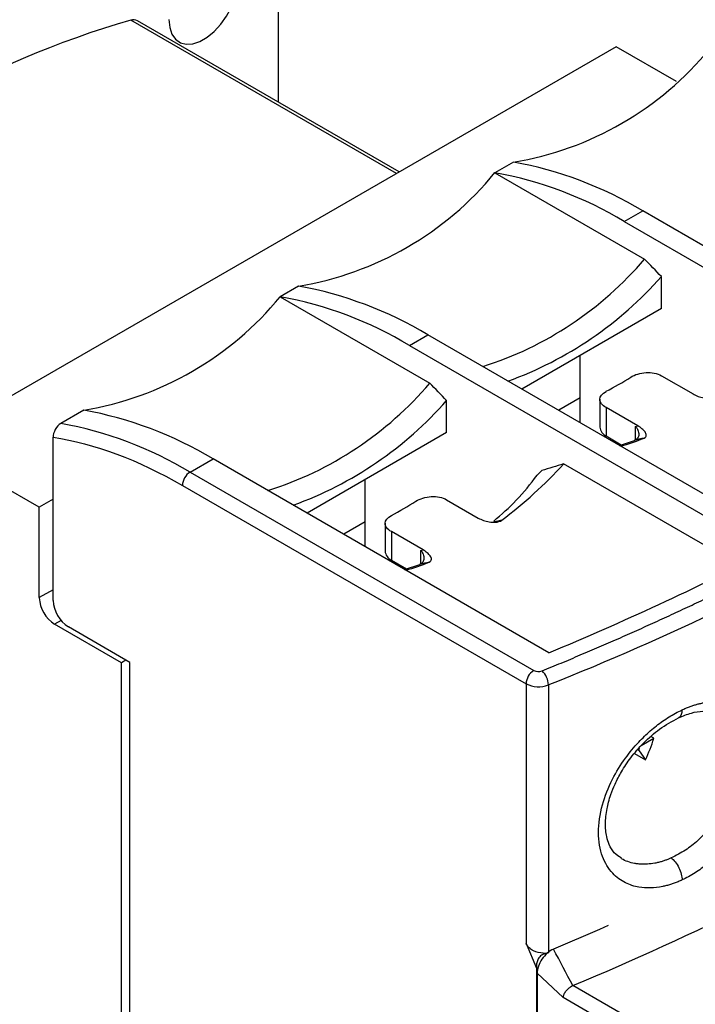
# Model space of a CAD drawing. Header units: inches. Extents: x 0.5 to 21.5, y 0.5 to 16.5.
# Tile 21 of 23: x 18.6 to 19.8, y 13.4 to 15.2. Entities that reach past the tile are written whole.
import ezdxf

# ---------------------------------------------------------------- set-up
doc = ezdxf.new("R2010")
doc.units = ezdxf.units.IN
doc.header["$LTSCALE"] = 2
doc.header["$MEASUREMENT"] = 0

msp = doc.modelspace()

# ---------------------------------------------------------------- linework, layer by layer
for p, q in [((19.0725, 15.0281), (19.0725, 15.4829)), ((19.2865, 14.8988), (18.8046, 15.177)), ((19.2915, 14.9017), (18.8166, 15.1758)), ((19.685, 15.1288), (18.4378, 14.4088)), ((19.7944, 15.0657), (19.685, 15.1288)), ((19.4985, 14.9195), (19.4651, 14.9002)), ((19.4651, 14.9002), (19.7365, 14.7435)), ((19.6997, 14.8118), (19.7332, 14.831)), ((20.3816, 14.4567), (19.7332, 14.831)), ((19.6997, 14.8118), (20.3501, 14.4363)), ((19.7671, 14.6539), (19.7671, 14.7118)), ((19.1087, 14.6945), (19.0753, 14.6752)), ((19.0753, 14.6752), (19.3468, 14.5185)), ((19.7671, 14.6539), (19.5138, 14.5077)), ((19.31, 14.5868), (19.3434, 14.6061)), ((19.9937, 14.2306), (19.3434, 14.6061)), ((19.31, 14.5868), (19.9585, 14.2124)), ((19.6196, 14.4466), (19.6196, 14.5688)), ((19.7671, 14.5318), (19.8246, 14.4987)), ((19.3774, 14.4289), (19.3774, 14.4868)), ((19.6196, 14.4916), (19.5807, 14.4691)), ((19.6554, 14.4891), (19.6554, 14.4386)), ((18.719, 14.4695), (18.6772, 14.4454)), ((19.7244, 14.4408), (19.6669, 14.474)), ((19.6669, 14.474), (19.6669, 14.4225)), ((19.7203, 14.4398), (19.7244, 14.4408)), ((19.7203, 14.4156), (19.7203, 14.4398)), ((18.6633, 14.1243), (18.6633, 14.4202)), ((19.3774, 14.4289), (19.1241, 14.2827)), ((19.6669, 14.4225), (19.6943, 14.4067)), ((18.6382, 14.2931), (18.4378, 14.4088)), ((19.6908, 14.4055), (19.7185, 14.4146)), ((18.9119, 14.357), (18.9537, 14.3811)), ((19.5629, 14.0293), (18.9537, 14.3811)), ((19.9091, 14.1874), (19.5897, 14.3718)), ((18.9119, 14.357), (19.5354, 13.997)), ((18.898, 14.3328), (19.5215, 13.9729)), ((19.2298, 14.2216), (19.2298, 14.3438)), ((18.6633, 14.3076), (18.6382, 14.2931)), ((18.6382, 14.1292), (18.6382, 14.2931)), ((19.3774, 14.3068), (19.4349, 14.2737)), ((19.2298, 14.2666), (19.1909, 14.2441)), ((19.2656, 14.2641), (19.2656, 14.2136)), ((19.4773, 14.2696), (19.4601, 14.2654)), ((19.3346, 14.2158), (19.2772, 14.249)), ((19.2772, 14.249), (19.2772, 14.1975)), ((19.3305, 14.2148), (19.3346, 14.2158)), ((19.3305, 14.1906), (19.3305, 14.2148)), ((19.2772, 14.1975), (19.3046, 14.1817)), ((19.3011, 14.1805), (19.3288, 14.1896)), ((18.6633, 14.1436), (18.6382, 14.1292)), ((18.6778, 14.0877), (18.6661, 14.081)), ((18.7872, 14.011), (18.6661, 14.081)), ((18.8025, 14.0118), (18.6911, 14.0761)), ((18.7955, 14.0159), (18.7872, 14.011)), ((18.7872, 12.0951), (18.7872, 14.011)), ((18.8025, 13.1117), (18.8025, 14.0118)), ((19.5215, 13.9729), (19.5215, 13.5018)), ((19.562, 13.9709), (19.562, 13.4851)), ((19.7303, 13.8609), (19.7533, 13.8741)), ((19.7533, 13.8741), (19.7482, 13.8771)), ((19.7185, 13.8466), (19.7382, 13.8352)), ((19.7267, 13.8515), (19.7241, 13.853)), ((19.7267, 13.8515), (19.7382, 13.8352)), ((19.5215, 13.5018), (19.5402, 13.4573)), ((19.5548, 13.4829), (19.5526, 13.4841)), ((19.5402, 13.4573), (19.5402, 13.4413)), ((19.5402, 13.4413), (19.5402, 11.7889)), ((19.5416, 13.4478), (19.5416, 13.4469)), ((19.5889, 13.4036), (19.5416, 13.4478)), ((19.5416, 13.4469), (19.5416, 13.0515)), ((19.7671, 13.3328), (19.6066, 13.4255)), ((19.7671, 13.3007), (19.5889, 13.4036))]:
    msp.add_line(p, q)
at = {"flags": 128}
for points in [[(18.8735, 15.1778), (18.8749, 15.1636), (18.8789, 15.1515), (18.8855, 15.1422), (18.8942, 15.136), (18.9048, 15.1332), (18.9168, 15.134), (18.9296, 15.1382), (18.9427, 15.1458), (18.9555, 15.1563), (18.9674, 15.1694), (18.978, 15.1844), (18.9868, 15.2007), (18.9933, 15.2176), (18.9974, 15.2343), (18.9988, 15.2501)], [(19.6708, 13.5346), (19.6545, 13.5273), (19.5714, 13.4916)]]:
    msp.add_lwpolyline(points, dxfattribs=at)
for centre, radius, start, end in [((19.8302, 12.4942), 3.1911, 112.6224, 132.5656), ((20.025, 12.3817), 3.1911, 112.6224, 132.5656), ((19.2798, 13.5325), 1.7118, 106.1175, 133.8771), ((18.8091, 15.162), 0.0157, 61.4667, 106.9063), ((19.4045, 15.4936), 0.5818, 279.2903, 320.7043), ((19.3721, 14.2284), 0.7025, 59.076, 79.6396), ((19.0148, 15.2687), 0.5818, 279.2903, 320.7043), ((19.3387, 14.2091), 0.7025, 59.076, 79.6396), ((19.2514, 15.1558), 0.6367, 287.5069, 319.6378), ((19.2574, 15.1608), 0.6793, 289.9098, 318.6215), ((18.9824, 14.0034), 0.7025, 59.076, 79.6396), ((18.6251, 15.0437), 0.5818, 279.2903, 320.7043), ((18.949, 13.9841), 0.7025, 59.076, 79.6396), ((17.7953, 18.4285), 4.7949, 291.6193, 308.3754), ((19.3927, 15.03), 0.5936, 297.5145, 302.4801), ((18.8617, 14.9308), 0.6367, 287.5069, 319.6378), ((18.8677, 14.9358), 0.6793, 289.9098, 318.6215), ((18.5926, 13.7784), 0.7025, 59.076, 79.6396), ((18.5509, 13.7543), 0.7025, 59.076, 79.6396), ((19.6751, 14.4405), 0.0198, 185.6948, 245.6253), ((19.573, 14.8184), 0.4315, 286.1976, 292.1323), ((18.969, 14.9417), 0.8427, 307.0997, 317.4473), ((18.9282, 14.3315), 0.0303, 122.6054, 177.3945), ((18.8409, 15.0374), 0.9808, 315.602, 316.3038), ((19.0029, 14.805), 0.5936, 297.5145, 302.4801), ((19.2853, 14.2155), 0.0198, 185.6948, 245.6253), ((17.4312, 19.1543), 5.5507, 292.5851, 297.0854), ((19.1833, 14.5934), 0.4315, 286.1976, 292.1323), ((18.6987, 14.1319), 0.0605, 182.6055, 237.3945), ((18.7237, 14.1271), 0.0605, 182.6055, 237.3945), ((19.5517, 13.9715), 0.0303, 122.6055, 177.3945), ((19.5438, 14.0135), 0.0185, 242.9066, 291.5127), ((19.526, 13.97), 0.036, 1.4697, 46.9273), ((19.5439, 14.0168), 0.0493, 242.9065, 291.5128), ((19.5099, 13.9461), 0.2538, 334.0713, 343.5173), ((19.7313, 13.8539), 0.00523, 156.7021, 206.9236), ((17.3256, 18.8689), 5.902, 292.73513, 299.69749)]:
    msp.add_arc(centre, radius, start, end)
for centre, major_axis, start_param in [((19.5437, 13.5146), (0.0265, -0.0243), 5.566785), ((16.6093, 18.2602), (4.302, -3.9345), 5.895686)]:
    msp.add_ellipse(centre, major_axis=major_axis, ratio=0.697875, start_param=start_param, end_param=5.897407)
for points in [[(19.7671, 14.7118), (19.7569, 14.7224), (19.7467, 14.7329), (19.7365, 14.7435)], [(19.3774, 14.4868), (19.3672, 14.4974), (19.357, 14.5079), (19.3468, 14.5185)], [(18.6633, 14.4202), (18.7385, 14.4086), (18.8179, 14.3791), (18.898, 14.3328)], [(19.7356, 14.4187), (19.7299, 14.4173), (19.7242, 14.416), (19.7185, 14.4146)], [(19.5897, 14.3718), (19.5765, 14.3678), (19.5632, 14.3638), (19.55, 14.3599)], [(19.3458, 14.1937), (19.3402, 14.1923), (19.3345, 14.191), (19.3288, 14.1896)], [(19.6063, 13.4254), (19.5946, 13.4474), (19.583, 13.4695), (19.5714, 13.4916)], [(19.6066, 13.4255), (19.6065, 13.4255), (19.6064, 13.4254), (19.6063, 13.4254)]]:
    msp.add_open_spline(points, degree=3)
for points, knots in [([(19.5506, 13.9963), (19.5622, 14.0011), (19.5854, 14.0106), (19.6199, 14.0252), (19.6543, 14.0398), (19.6884, 14.0547), (19.7223, 14.0697), (19.756, 14.0849), (19.7894, 14.1003), (19.8227, 14.1158), (19.8557, 14.1315), (19.9324, 14.1685), (20.0504, 14.2285), (20.2052, 14.3142), (20.3537, 14.4036), (20.4671, 14.4779), (20.5491, 14.535), (20.6026, 14.5735), (20.6549, 14.6126), (20.7062, 14.652), (20.7394, 14.6788), (20.756, 14.6922)], [0, 0, 0, 0, 0.024966, 0.049925, 0.074879, 0.09983, 0.124779, 0.149729, 0.174681, 0.199636, 0.224597, 0.249565, 0.374777, 0.500001, 0.625213, 0.750437, 0.800362, 0.850266, 0.900165, 0.950071, 1, 1, 1, 1]), ([(19.7114, 14.5292), (19.7151, 14.5316), (19.7194, 14.5335), (19.729, 14.5363), (19.7341, 14.5372), (19.7495, 14.5381), (19.7597, 14.5361), (19.7671, 14.5318)], [0, 0, 0, 0, 0.25, 0.25, 0.5, 0.5, 1, 1, 1, 1]), ([(19.6669, 14.474), (19.6632, 14.4761), (19.6603, 14.4785), (19.6564, 14.4837), (19.6554, 14.4864), (19.6554, 14.4944), (19.6595, 14.4997), (19.6669, 14.5035)], [0, 0, 0, 0, 0.25, 0.25, 0.5, 0.5, 1, 1, 1, 1]), ([(19.8246, 14.4987), (19.8274, 14.497), (19.8305, 14.4956), (19.8371, 14.4932), (19.8407, 14.4923), (19.8481, 14.491), (19.8521, 14.4907), (19.86, 14.4914), (19.8642, 14.4924), (19.867, 14.4945)], [0, 0, 0, 0, 0.25, 0.25, 0.5, 0.5, 0.75, 0.75, 1, 1, 1, 1]), ([(18.6772, 14.4454), (18.6734, 14.4432), (18.6698, 14.4391), (18.6647, 14.4298), (18.6633, 14.4246), (18.6633, 14.4202)], [0, 0, 0, 0, 0.5, 0.5, 1, 1, 1, 1]), ([(19.7203, 14.4398), (19.7208, 14.4391), (19.7218, 14.4379), (19.723, 14.436), (19.7239, 14.4344), (19.7249, 14.4321), (19.7258, 14.4291), (19.7262, 14.4253), (19.7256, 14.4218), (19.724, 14.4186), (19.7217, 14.4161), (19.7196, 14.4151), (19.7185, 14.4146)], [0, 0, 0, 0, 0.0775514, 0.1446693, 0.2013529, 0.2476032, 0.3803809, 0.4978801, 0.631568, 0.7589806, 0.8813339, 1, 1, 1, 1]), ([(19.7356, 14.4187), (19.7384, 14.4198), (19.7395, 14.4218), (19.7396, 14.4258), (19.7387, 14.4278), (19.736, 14.4318), (19.7341, 14.4337), (19.7297, 14.4374), (19.7272, 14.4392), (19.7244, 14.4408)], [0, 0, 0, 0, 0.25, 0.25, 0.5, 0.5, 0.75, 0.75, 1, 1, 1, 1]), ([(19.4628, 14.2679), (19.4769, 14.2802), (19.5063, 14.3058), (19.5295, 14.3357), (19.5416, 14.3512)], [0, 0, 0, 0, 0.481593, 1, 1, 1, 1]), ([(19.3217, 14.3042), (19.3254, 14.3066), (19.3297, 14.3085), (19.3392, 14.3113), (19.3444, 14.3122), (19.3598, 14.3131), (19.37, 14.3111), (19.3774, 14.3068)], [0, 0, 0, 0, 0.25, 0.25, 0.5, 0.5, 1, 1, 1, 1]), ([(19.2772, 14.249), (19.2735, 14.2511), (19.2706, 14.2535), (19.2666, 14.2587), (19.2656, 14.2614), (19.2656, 14.2695), (19.2698, 14.2747), (19.2772, 14.2785)], [0, 0, 0, 0, 0.25, 0.25, 0.5, 0.5, 1, 1, 1, 1]), ([(19.4349, 14.2737), (19.4377, 14.272), (19.4408, 14.2706), (19.4473, 14.2682), (19.4509, 14.2673), (19.4584, 14.266), (19.4624, 14.2657), (19.4703, 14.2664), (19.4744, 14.2674), (19.4773, 14.2696)], [0, 0, 0, 0, 0.25, 0.25, 0.5, 0.5, 0.75, 0.75, 1, 1, 1, 1]), ([(19.3305, 14.2148), (19.3311, 14.2141), (19.3321, 14.2129), (19.3333, 14.211), (19.3342, 14.2094), (19.3352, 14.2071), (19.3361, 14.2041), (19.3364, 14.2003), (19.3359, 14.1968), (19.3343, 14.1937), (19.3319, 14.1911), (19.3298, 14.1901), (19.3288, 14.1896)], [0, 0, 0, 0, 0.0775514, 0.1446693, 0.2013529, 0.2476032, 0.3803809, 0.4978801, 0.631568, 0.7589806, 0.8813339, 1, 1, 1, 1]), ([(19.3458, 14.1937), (19.3487, 14.1948), (19.3498, 14.1968), (19.3499, 14.2008), (19.349, 14.2028), (19.3462, 14.2068), (19.3444, 14.2087), (19.34, 14.2124), (19.3375, 14.2142), (19.3346, 14.2158)], [0, 0, 0, 0, 0.25, 0.25, 0.5, 0.5, 0.75, 0.75, 1, 1, 1, 1]), ([(19.8046, 13.9256), (19.8068, 13.9266), (19.8112, 13.9286), (19.8178, 13.9312), (19.8243, 13.9335), (19.8307, 13.9355), (19.8371, 13.9371), (19.8434, 13.9385), (19.8496, 13.9395), (19.8558, 13.9402), (19.8644, 13.9408), (19.8751, 13.9405), (19.8874, 13.9386), (19.8989, 13.9351), (19.9129, 13.9283), (19.9279, 13.9161), (19.9412, 13.896), (19.9493, 13.8711), (19.9521, 13.8423), (19.9493, 13.8108), (19.9412, 13.7778), (19.9279, 13.7445), (19.9129, 13.7175), (19.8989, 13.6971), (19.8874, 13.6824), (19.875, 13.6686), (19.8628, 13.6566), (19.8509, 13.6463), (19.8396, 13.6375), (19.8281, 13.6297), (19.8164, 13.6228), (19.8085, 13.6189), (19.8046, 13.617)], [0, 0, 0, 0, 0.014266, 0.028438, 0.042541, 0.056602, 0.07065, 0.084711, 0.098814, 0.112984, 0.127249, 0.158704, 0.190167, 0.221385, 0.252597, 0.31462, 0.376465, 0.438241, 0.500026, 0.561811, 0.623587, 0.685433, 0.747454, 0.778659, 0.809882, 0.841336, 0.872795, 0.898392, 0.923752, 0.949034, 0.974397, 1, 1, 1, 1]), ([(19.8046, 13.617), (19.8022, 13.6159), (19.7975, 13.6138), (19.7904, 13.6111), (19.7834, 13.6087), (19.7764, 13.6067), (19.7641, 13.6039), (19.747, 13.6018), (19.7285, 13.6031), (19.7136, 13.6067), (19.6967, 13.6136), (19.6763, 13.6288), (19.6577, 13.6592), (19.6504, 13.7022), (19.6575, 13.7515), (19.6759, 13.7981), (19.6964, 13.8312), (19.7134, 13.8531), (19.7283, 13.8701), (19.7468, 13.888), (19.7655, 13.9027), (19.781, 13.9129), (19.7927, 13.9198), (19.8006, 13.9237), (19.8046, 13.9256)], [0, 0, 0, 0, 0.01523, 0.03041, 0.045574, 0.060755, 0.075988, 0.125681, 0.175311, 0.207079, 0.23882, 0.31397, 0.401502, 0.499176, 0.597043, 0.684885, 0.760357, 0.792228, 0.824139, 0.873956, 0.92385, 0.949259, 0.97459, 1, 1, 1, 1]), ([(19.8726, 13.9166), (19.8728, 13.9165), (19.879, 13.914), (19.8884, 13.9046), (19.8998, 13.8883), (19.9067, 13.8673), (19.9091, 13.8432), (19.9067, 13.8167), (19.8998, 13.7891), (19.8886, 13.7616), (19.8753, 13.738), (19.8614, 13.7185), (19.848, 13.7028), (19.8313, 13.6864), (19.8102, 13.6697), (19.7936, 13.6613), (19.7848, 13.6569)], [0, 0, 0, 0, 0.002177, 0.083956, 0.166301, 0.249239, 0.332793, 0.416346, 0.499284, 0.581631, 0.663412, 0.718367, 0.77405, 0.830468, 0.911241, 1, 1, 1, 1]), ([(19.8046, 13.9256), (19.8043, 13.9225), (19.8039, 13.9178), (19.8014, 13.9137), (19.7996, 13.9118), (19.7983, 13.9114), (19.798, 13.9113)], [0, 0, 0, 0, 0.449141, 0.690923, 0.937835, 1, 1, 1, 1]), ([(19.7981, 13.9112), (19.806, 13.9145), (19.8217, 13.9209), (19.8425, 13.924), (19.8588, 13.9232), (19.8667, 13.919), (19.8697, 13.9174)], [0, 0, 0, 0, 0.283892, 0.56182, 0.835597, 1, 1, 1, 1]), ([(19.6946, 13.6566), (19.69, 13.6595), (19.6807, 13.6655), (19.6725, 13.6796), (19.6679, 13.6939), (19.6659, 13.7067), (19.6654, 13.7191), (19.6661, 13.7322), (19.6681, 13.7454), (19.6712, 13.7588), (19.6758, 13.7737), (19.6833, 13.7922), (19.695, 13.8148), (19.712, 13.8403), (19.7352, 13.8671), (19.7646, 13.8931), (19.7865, 13.9049), (19.7981, 13.9112)], [0, 0, 0, 0, 0.084487, 0.1720446, 0.239539, 0.2864857, 0.3280446, 0.3707944, 0.4158411, 0.4511492, 0.4928423, 0.5468209, 0.6131096, 0.6916807, 0.7824576, 0.8853011, 1, 1, 1, 1]), ([(19.7848, 13.6569), (19.7832, 13.6562), (19.7797, 13.6547), (19.7742, 13.6526), (19.7683, 13.6506), (19.7618, 13.6488), (19.7529, 13.6469), (19.7427, 13.6456), (19.7338, 13.6454), (19.7283, 13.6457), (19.7253, 13.646), (19.7227, 13.6463), (19.7205, 13.6466), (19.7106, 13.6484), (19.7017, 13.6513), (19.6945, 13.6558), (19.6943, 13.6559)], [0, 0, 0, 0, 0.0501351, 0.105331, 0.1655875, 0.2309045, 0.3012819, 0.4390071, 0.5506466, 0.5880026, 0.6211802, 0.6501796, 0.6750006, 0.6956431, 0.9919722, 1, 1, 1, 1]), ([(19.7848, 13.6569), (19.7872, 13.6552), (19.7897, 13.6529), (19.7945, 13.6469), (19.7969, 13.6432), (19.8007, 13.6354), (19.8022, 13.6313), (19.8041, 13.6236), (19.8046, 13.62), (19.8046, 13.617)], [0, 0, 0, 0, 0.25, 0.25, 0.5, 0.5, 0.75, 0.75, 1, 1, 1, 1]), ([(19.5526, 13.4841), (19.5467, 13.4845), (19.5404, 13.4857), (19.5319, 13.49), (19.5293, 13.4918), (19.5259, 13.4951), (19.5248, 13.4963), (19.523, 13.4989), (19.5221, 13.5003), (19.5215, 13.5018)], [0, 0, 0, 0, 0.5, 0.5, 0.75, 0.75, 0.875, 0.875, 1, 1, 1, 1]), ([(19.5714, 13.4916), (19.5634, 13.4882), (19.5557, 13.4812), (19.5449, 13.4651), (19.5416, 13.4558), (19.5416, 13.4478)], [0, 0, 0, 0, 0.5, 0.5, 1, 1, 1, 1]), ([(19.5548, 13.4829), (19.5524, 13.4822), (19.55, 13.481), (19.5457, 13.4773), (19.5439, 13.4747), (19.5417, 13.4696), (19.5411, 13.4671), (19.5404, 13.4621), (19.5402, 13.4597), (19.5402, 13.4573)], [0, 0, 0, 0, 0.25, 0.25, 0.5, 0.5, 0.75, 0.75, 1, 1, 1, 1]), ([(19.5889, 13.4036), (19.589, 13.4043), (19.5891, 13.4057), (19.5897, 13.4078), (19.5907, 13.4102), (19.5922, 13.413), (19.5947, 13.4164), (19.598, 13.4198), (19.6021, 13.4231), (19.6049, 13.4246), (19.6063, 13.4254)], [0, 0, 0, 0, 0.088366, 0.17029, 0.243568, 0.372644, 0.496536, 0.660188, 0.830708, 1, 1, 1, 1])]:
    msp.add_open_spline(points, degree=3, knots=knots)

doc.saveas('drawing.dxf')
